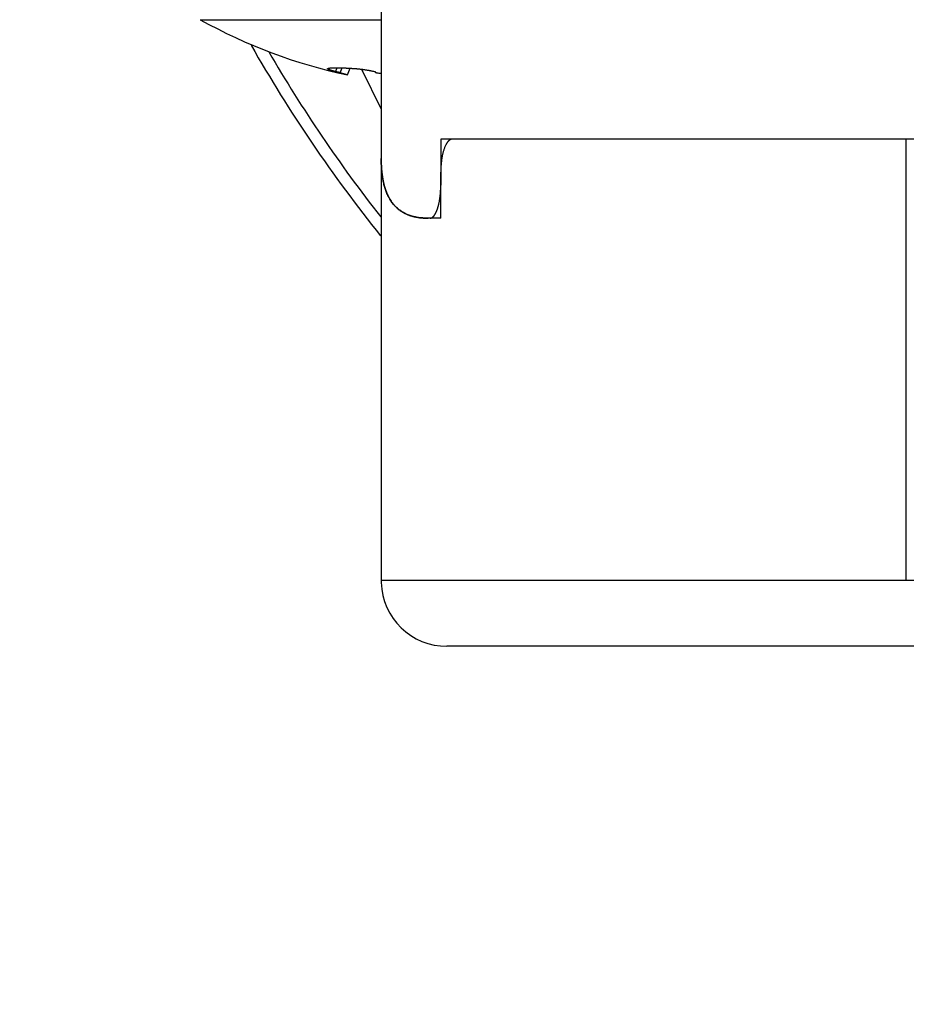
# Model space of a CAD drawing. Header units: millimetres. Extents: x 0 to 1733, y 0 to 1188.
# Tile 138 of 154: x 1077 to 1091, y 648 to 663. Entities that reach past the tile are written whole.
import ezdxf

# ---------------------------------------------------------------- set-up
doc = ezdxf.new("R2010")
doc.units = ezdxf.units.MM
doc.header["$LTSCALE"] = 0.727559
for name, color, linetype in [('NoLayerName_001', 7, 'Continuous'), ('NoLayerName_002', 7, 'Continuous'), ('NoLayerName_004', 7, 'Continuous'), ('NoLayerName_005', 7, 'Continuous'), ('NoLayerName_007', 7, 'Continuous')]:
    doc.layers.add(name, color=color, linetype=linetype)
doc.styles.get("Standard").update_dxf_attribs({"font": 'txt', "bigfont": 'extfont2'})
doc.dimstyles.get("Standard").update_dxf_attribs({"dimtxt": 2.5, "dimasz": 2.5, "dimexe": 1, "dimexo": 1, "dimtad": 1, "dimdec": 3, "dimzin": 0, "dimdsep": 46, "dimtxsty": 'Standard', "dimcen": 2.5, "dimadec": 3, "dimazin": 0, "dimtfac": 0.75, "dimtdec": 3, "dimtmove": 0, "dimatfit": 3, "dimfxl": 1, "dimarcsym": 0})

# ---------------------------------------------------------------- blocks, each defined once
blk = doc.blocks.new('_OPEN30')
at = {"color": 0, "linetype": 'ByBlock', "lineweight": -2}
for p, q in [((-1, 0.267949), (0, 0)), ((0, 0), (-1, -0.267949)), ((0, 0), (-1, 0))]:
    blk.add_line(p, q, dxfattribs=at)
blk = doc.blocks.new('*D140')
at = {"layer": 'Defpoints', "color": 0}
for p in [(1053, 694.369), (1100, 666.545), (1100, 610)]:
    blk.add_point(p, dxfattribs=at)
at = {"layer": 'NoLayerName_002', "color": 0, "linetype": 'Continuous', "lineweight": 13}
for p, q in [((1053, 690.369), (1053, 606)), ((1100, 662.545), (1100, 606)), ((1061, 610), (1092, 610))]:
    blk.add_line(p, q, dxfattribs=at)
at = {"layer": 'NoLayerName_002', "color": 0, "lineweight": 13, "xscale": 8, "yscale": 8, "zscale": 8, "rotation": 180}
blk.add_blockref('_OPEN30', (1053, 610), dxfattribs=at)
at = {"layer": 'NoLayerName_002', "color": 0, "lineweight": 13, "xscale": 8, "yscale": 8, "zscale": 8}
blk.add_blockref('_OPEN30', (1100, 610), dxfattribs=at)
at = {"layer": 'NoLayerName_002', "color": 0, "lineweight": 13, "insert": (1076.5, 620.643), "char_height": 12.8, "attachment_point": 5}
blk.add_mtext('\\W0.8594;47', dxfattribs=at)

msp = doc.modelspace()

# ---------------------------------------------------------------- linework, layer by layer
at = {"layer": 'NoLayerName_001', "color": 6, "linetype": 'Continuous', "lineweight": 25}
for p, q in [((1080.1025641, 662.51358508), (1082.85, 662.51358484)), ((1082.15846847, 661.72341999), (1082.17981134, 661.78449527)), ((1082.22642175, 661.70848305), (1082.2578376, 661.78272096)), ((1082.33637916, 661.67488877), (1082.22642175, 661.70848305)), ((1082.33637916, 661.67488877), (1082.3768752, 661.77668227)), ((1082.7627318, 661.72341999), (1082.75933603, 661.72225607))]:
    msp.add_line(p, q, dxfattribs=at)
for centre, radius, start, end in [((1084, 669.5), 8, 240.844634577, 257.997603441), ((1082.37292952, 660.1177476), 1.6523104, 76.354525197, 76.49833189), ((1082.82797436, 661.8791286), 0.17685325, 253.771098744, 254.77438078), ((1083.22930987, 664.46338562), 2.7910564, 260.767901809, 262.189254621)]:
    msp.add_arc(centre, radius, start, end, dxfattribs=at)
for points, knots in [([(1082.04285777, 661.77293021), (1082.04557156, 661.77393772), (1082.05092528, 661.7762555), (1082.05951228, 661.77795058), (1082.06809209, 661.77945836), (1082.07672003, 661.7806076), (1082.08535898, 661.78152578), (1082.09401622, 661.78226886), (1082.10268961, 661.78286851), (1082.11137526, 661.78334395), (1082.12006755, 661.78371692), (1082.1287621, 661.78401045), (1082.13745677, 661.7842352), (1082.14615112, 661.78439575), (1082.15484537, 661.78449823), (1082.1635397, 661.78454825), (1082.17223429, 661.78455192), (1082.18092914, 661.78451374), (1082.18962414, 661.78443597), (1082.19831905, 661.78432132), (1082.20701366, 661.78417236), (1082.21570775, 661.7839917), (1082.22440112, 661.78378198), (1082.23309365, 661.78354564), (1082.24178529, 661.78328377), (1082.25047604, 661.78299761), (1082.25916594, 661.78268837), (1082.26785499, 661.78235725), (1082.27654323, 661.78200546), (1082.28523067, 661.78163421), (1082.29391734, 661.78124472), (1082.30260323, 661.7808375), (1082.31128834, 661.78041303), (1082.31997266, 661.77997179), (1082.32865619, 661.77951429), (1082.34023319, 661.77888319), (1082.35470244, 661.77805642), (1082.37206212, 661.77700537), (1082.38941889, 661.77590675), (1082.40098694, 661.77512678), (1082.40677134, 661.77474274)], [0, 0, 0, 0, 0.00868432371, 0.01742636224, 0.02614941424, 0.03484195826, 0.04352500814, 0.05221257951, 0.06090706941, 0.06960644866, 0.0783077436, 0.08700747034, 0.0957046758, 0.10440019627, 0.11309477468, 0.12178903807, 0.13048350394, 0.13917842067, 0.14787375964, 0.15656944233, 0.16526535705, 0.17396136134, 0.18265728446, 0.1913530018, 0.20004855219, 0.20874399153, 0.21743936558, 0.22613471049, 0.23483005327, 0.24352541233, 0.25222079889, 0.26091622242, 0.26961169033, 0.27830720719, 0.28700277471, 0.29569839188, 0.3130897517, 0.33048123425, 0.3478727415, 0.36526413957, 0.36526413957, 0.36526413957, 0.36526413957]), ([(1082.03539753, 661.76965801), (1082.03575721, 661.77007258), (1082.03638798, 661.77105903), (1082.0380128, 661.77171927), (1082.03959502, 661.7722912), (1082.04122643, 661.77266307), (1082.04231443, 661.77283493), (1082.04285777, 661.77293021)], [0, 0, 0, 0, 0.0016465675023, 0.0033917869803, 0.0050813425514, 0.0067340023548, 0.0083889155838, 0.0083889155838, 0.0083889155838, 0.0083889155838]), ([(1082.03845924, 661.76462258), (1082.03767937, 661.76537369), (1082.03570158, 661.76649251), (1082.03563823, 661.76873064), (1082.03539753, 661.76965801)], [0, 0, 0, 0, 0.00324825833, 0.0061225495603, 0.0061225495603, 0.0061225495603, 0.0061225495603]), ([(1082.15846847, 661.72341999), (1082.15656415, 661.72393711), (1082.15275436, 661.72496741), (1082.14704605, 661.72653652), (1082.14134184, 661.72812086), (1082.13564281, 661.72972371), (1082.13089807, 661.73107496), (1082.12710518, 661.73216578), (1082.12426204, 661.73298889), (1082.12142046, 661.73381708), (1082.11858049, 661.73465047), (1082.11574218, 661.73548916), (1082.11290557, 661.73633323), (1082.11007071, 661.73718284), (1082.10723782, 661.73803871), (1082.10440708, 661.73890151), (1082.10157867, 661.73977192), (1082.0987528, 661.74065063), (1082.09592964, 661.74153833), (1082.09310939, 661.7424357), (1082.09029223, 661.74334342), (1082.08747836, 661.74426218), (1082.08466796, 661.74519266), (1082.08186122, 661.74613554), (1082.07905833, 661.74709151), (1082.07625949, 661.74806126), (1082.07346496, 661.74904541), (1082.0706754, 661.75004462), (1082.06789216, 661.75106036), (1082.06511686, 661.75209397), (1082.06235113, 661.75314669), (1082.05959672, 661.7542201), (1082.05685419, 661.75531477), (1082.05412448, 661.75643735), (1082.05141091, 661.75760555), (1082.04871591, 661.758837), (1082.04604073, 661.76014403), (1082.04342039, 661.76154525), (1082.04085202, 661.76298008), (1082.03925907, 661.76409284), (1082.03845924, 661.76462258)], [0, 0, 0, 0, 0.00591984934, 0.01183992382, 0.01776010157, 0.0236802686, 0.02960031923, 0.03256027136, 0.03552015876, 0.03847997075, 0.04143969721, 0.04439932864, 0.04735885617, 0.05031827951, 0.05327762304, 0.05623691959, 0.05919620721, 0.06215552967, 0.065114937, 0.06807448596, 0.07103424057, 0.0739942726, 0.07695466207, 0.07991549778, 0.08287687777, 0.08583890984, 0.08880171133, 0.09176511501, 0.09472821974, 0.0976900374, 0.10064961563, 0.10360604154, 0.1065584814, 0.10950827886, 0.11246040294, 0.11542088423, 0.11839679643, 0.12139030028, 0.12433619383, 0.12721425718, 0.12721425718, 0.12721425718, 0.12721425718]), ([(1082.22642175, 661.70848305), (1082.22529663, 661.70876419), (1082.22304709, 661.70932921), (1082.21966871, 661.71016025), (1082.21628814, 661.71098219), (1082.21290507, 661.71179383), (1082.20951975, 661.71259629), (1082.20613227, 661.71339005), (1082.20274279, 661.71417578), (1082.19935144, 661.71495408), (1082.19595834, 661.71572559), (1082.19256364, 661.71649089), (1082.18916754, 661.71725074), (1082.1857696, 661.71800276), (1082.18236939, 661.71874432), (1082.17896649, 661.71947283), (1082.17556049, 661.72018573), (1082.17215095, 661.72088035), (1082.16873752, 661.72155444), (1082.16531955, 661.72220413), (1082.16189746, 661.72283161), (1082.15961106, 661.7232215), (1082.15846847, 661.72341999)], [0, 0, 0, 0, 0.003479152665, 0.006958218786, 0.010437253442, 0.01391630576, 0.017395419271, 0.020874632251, 0.024353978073, 0.02783348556, 0.031313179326, 0.034793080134, 0.038273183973, 0.04175338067, 0.045233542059, 0.048713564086, 0.052193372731, 0.055672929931, 0.059152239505, 0.062631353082, 0.066110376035, 0.06958947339, 0.06958947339, 0.06958947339, 0.06958947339]), ([(1082.40677134, 661.77474274), (1082.41255461, 661.77434349), (1082.42123022, 661.77375522), (1082.42990359, 661.77313514), (1082.4327948, 661.77293021)], [0, 0, 0, 0, 0.017391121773, 0.026086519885, 0.026086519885, 0.026086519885, 0.026086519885]), ([(1082.4327948, 661.77293021), (1082.43828433, 661.77264734), (1082.44926658, 661.7721344), (1082.46572311, 661.77104797), (1082.48216809, 661.76978378), (1082.49859876, 661.76831638), (1082.51501453, 661.76666443), (1082.53141423, 661.7648348), (1082.54779685, 661.76283749), (1082.56416134, 661.76068168), (1082.58050666, 661.75837673), (1082.59683177, 661.75593209), (1082.61313559, 661.75335671), (1082.62941772, 661.75066127), (1082.6456767, 661.74784596), (1082.66191067, 661.74490575), (1082.6781182, 661.74183693), (1082.69429771, 661.73863493), (1082.71044811, 661.73529739), (1082.72656642, 661.73181384), (1082.74265681, 661.7282041), (1082.75334973, 661.72565139), (1082.7587005, 661.7243933)], [0, 0, 0, 0, 0.01649044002, 0.03298165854, 0.04947468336, 0.06597019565, 0.08246854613, 0.09896977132, 0.11547360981, 0.13197951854, 0.14848668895, 0.16499406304, 0.18150034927, 0.19800412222, 0.21450482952, 0.23100264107, 0.24749783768, 0.26399080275, 0.28048202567, 0.29697210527, 0.31346175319, 0.32995179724, 0.32995179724, 0.32995179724, 0.32995179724]), ([(1082.75933603, 661.72225607), (1082.75885619, 661.72182235), (1082.7578696, 661.72139344), (1082.75774704, 661.72042762), (1082.75767232, 661.72016398)], [0, 0, 0, 0, 0.0019404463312, 0.0027625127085, 0.0027625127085, 0.0027625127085, 0.0027625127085]), ([(1082.75767232, 661.72016398), (1082.75792048, 661.71958199), (1082.75812812, 661.71856798), (1082.75914102, 661.71767788), (1082.76015017, 661.71681598), (1082.76150659, 661.7159139), (1082.76319499, 661.71501757), (1082.76491259, 661.71420446), (1082.7666601, 661.71343366), (1082.76844046, 661.71270613), (1082.77024686, 661.71201717), (1082.77207372, 661.71136434), (1082.77391504, 661.71074443), (1082.77576513, 661.71015509), (1082.7773106, 661.70968471), (1082.77823948, 661.70941329), (1082.77854821, 661.70932245)], [0, 0, 0, 0, 0.001898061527, 0.002934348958, 0.003953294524, 0.005900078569, 0.007793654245, 0.009688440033, 0.01159911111, 0.013523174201, 0.01545751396, 0.017398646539, 0.019342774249, 0.021285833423, 0.023223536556, 0.024188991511, 0.024188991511, 0.024188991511, 0.024188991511])]:
    msp.add_open_spline(points, degree=3, knots=knots, dxfattribs=at)
at = {"layer": 'NoLayerName_004', "color": 6, "linetype": 'Continuous', "lineweight": 25}
for p, q in [((1082.54938743, 661.76251163), (1082.85, 661.15648085)), ((1091.88044092, 660.7), (1083.93380879, 660.7)), ((1090.82802935, 654), (1090.82802935, 660.7)), ((1082.85, 660.43953631), (1082.85, 654.00481108)), ((1083.75584721, 659.5), (1083.75584721, 660.2)), ((1083.75584721, 659.5), (1083.56490037, 659.5)), ((1082.85, 654.00483858), (1082.85, 654.00489819)), ((1082.85, 654.00483858), (1082.85060317, 653.96753907)), ((1095.9, 654), (1082.85007798, 654)), ((1082.850078, 654), (1082.85059867, 653.96758775)), ((1116.15, 653), (1083.85, 653))]:
    msp.add_line(p, q, dxfattribs=at)
for centre, radius, start, end in [((1100, 673), 22, 209.618874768, 218.746367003), ((1100, 673), 21.81818182, 210.200716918, 218.156825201), ((1085.49374064, 660.42115358), 2.64372512, 179.610429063, 179.969175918), ((1083.52450731, 660.11053769), 0.63083613, 210.82435991, 214.087119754), ((1083.44480244, 660.04724448), 0.52878381, 230.718165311, 235.184868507), ((1083.85000757, 653.99993078), 0.99993283, 181.853630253, 269.99956612)]:
    msp.add_arc(centre, radius, start, end, dxfattribs=at)
for points, knots in [([(1083.83156094, 660.61338315), (1083.82847101, 660.60705629), (1083.82206541, 660.59450879), (1083.81380826, 660.57504278), (1083.80628035, 660.55527143), (1083.79956201, 660.53517012), (1083.79354397, 660.5148087), (1083.78816811, 660.49423152), (1083.78336251, 660.47348981), (1083.77906013, 660.45263267), (1083.77518838, 660.43170686), (1083.77168887, 660.41074402), (1083.76856152, 660.3897538), (1083.76579692, 660.36873953), (1083.76338753, 660.3477031), (1083.76132536, 660.32664658), (1083.75960227, 660.30557196), (1083.7582112, 660.28448126), (1083.75714088, 660.26337651), (1083.75639579, 660.24225966), (1083.75592162, 660.22113293), (1083.75589624, 660.20704449), (1083.75584721, 660.2)], [0, 0, 0, 0, 0.02112326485, 0.04224640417, 0.06339437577, 0.08458125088, 0.10581126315, 0.1270798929, 0.14837494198, 0.16967757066, 0.19096334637, 0.21221421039, 0.23343320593, 0.25462584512, 0.27579724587, 0.29695213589, 0.31809485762, 0.33922937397, 0.36035927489, 0.38148778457, 0.40261776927, 0.42375174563, 0.42375174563, 0.42375174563, 0.42375174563]), ([(1083.84815379, 660.64156889), (1083.84775118, 660.64096371), (1083.84694207, 660.6397558), (1083.84575142, 660.63792853), (1083.84457411, 660.63609234), (1083.84341241, 660.63424591), (1083.84226541, 660.63239004), (1083.84113304, 660.63052496), (1083.84001503, 660.62865105), (1083.83891113, 660.62676867), (1083.83782112, 660.62487816), (1083.83674474, 660.62297989), (1083.83568179, 660.62107419), (1083.83463188, 660.61916149), (1083.8335953, 660.61724186), (1083.8325699, 660.61531667), (1083.83189823, 660.61402709), (1083.83156094, 660.61338315)], [0, 0, 0, 0, 0.002180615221, 0.004361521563, 0.006542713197, 0.008724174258, 0.0109058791, 0.01308779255, 0.015269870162, 0.017452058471, 0.019634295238, 0.021816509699, 0.02399862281, 0.026180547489, 0.028362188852, 0.030543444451, 0.032724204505, 0.032724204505, 0.032724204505, 0.032724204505]), ([(1083.93380879, 660.7), (1083.93203538, 660.69992862), (1083.92847728, 660.69988743), (1083.92317402, 660.69921362), (1083.91792434, 660.69820181), (1083.91276362, 660.69680615), (1083.9077189, 660.69506242), (1083.90280562, 660.69298794), (1083.89802704, 660.6906077), (1083.89338322, 660.68794292), (1083.88887405, 660.68501537), (1083.88449943, 660.68184656), (1083.88025929, 660.67845798), (1083.87615357, 660.67487105), (1083.87218225, 660.67110718), (1083.86834537, 660.6671877), (1083.86464288, 660.66313403), (1083.86107517, 660.65896731), (1083.85764116, 660.65470965), (1083.85434527, 660.65037949), (1083.85117174, 660.64600899), (1083.84916457, 660.64303814), (1083.84815379, 660.64156889)], [0, 0, 0, 0, 0.00532453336, 0.01066349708, 0.0160103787, 0.02135498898, 0.02668651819, 0.03201146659, 0.03734344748, 0.04269246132, 0.04806502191, 0.05346443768, 0.05889111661, 0.06434287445, 0.06981523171, 0.07530169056, 0.08079398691, 0.08628231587, 0.09175553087, 0.097201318, 0.10260634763, 0.10795640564, 0.10795640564, 0.10795640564, 0.10795640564]), ([(1082.85001591, 660.42257586), (1082.85004758, 660.41479551), (1082.85005769, 660.39923609), (1082.85039221, 660.37589928), (1082.85092787, 660.35256461), (1082.85170636, 660.32922769), (1082.85272684, 660.3058841), (1082.85399861, 660.28253168), (1082.85553283, 660.2591735), (1082.85734884, 660.23581831), (1082.85946419, 660.21247773), (1082.86189686, 660.18916356), (1082.86466469, 660.16588762), (1082.86778559, 660.1426617), (1082.87127743, 660.1194976), (1082.87515819, 660.09640715), (1082.87944539, 660.07340203), (1082.88415845, 660.05049452), (1082.88930953, 660.02769469), (1082.89493804, 660.00502078), (1082.90098171, 659.98246066), (1082.90549911, 659.96756348), (1082.90769647, 659.96009812)], [0, 0, 0, 0, 0.02334122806, 0.04667759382, 0.07001582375, 0.09336287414, 0.11672593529, 0.14011223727, 0.16352254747, 0.18694990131, 0.21038749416, 0.23382923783, 0.25726981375, 0.28070472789, 0.3041303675, 0.32754405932, 0.35094412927, 0.37432996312, 0.39770206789, 0.42106213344, 0.44441309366, 0.46775918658, 0.46775918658, 0.46775918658, 0.46775918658]), ([(1082.90769647, 659.96009812), (1082.9086331, 659.95709674), (1082.91048468, 659.95108731), (1082.91339189, 659.94211393), (1082.91637931, 659.93316635), (1082.91946298, 659.92424935), (1082.92264138, 659.91536234), (1082.9259175, 659.9065067), (1082.92929267, 659.8976842), (1082.9327683, 659.88889745), (1082.93634561, 659.88014929), (1082.94002584, 659.87144257), (1082.94381023, 659.86278014), (1082.94770002, 659.85416484), (1082.95169645, 659.84559953), (1082.95580078, 659.83708706), (1082.96001416, 659.82863023), (1082.96433818, 659.8202321), (1082.96877275, 659.81189473), (1082.97332409, 659.80362391), (1082.97797488, 659.79541153), (1082.98118915, 659.7900039), (1082.98278176, 659.7872922)], [0, 0, 0, 0, 0.00943239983, 0.01886432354, 0.02829692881, 0.03773144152, 0.04716915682, 0.05661126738, 0.06605748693, 0.07550678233, 0.08495818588, 0.09441080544, 0.10386382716, 0.11331651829, 0.12276823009, 0.1322184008, 0.14166655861, 0.15111232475, 0.16055541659, 0.16999565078, 0.17943294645, 0.18886732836, 0.18886732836, 0.18886732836, 0.18886732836]), ([(1083.00205745, 659.7569838), (1083.00357658, 659.75477179), (1083.00659346, 659.75033303), (1083.0112471, 659.74376339), (1083.01597887, 659.73724892), (1083.02080388, 659.7308004), (1083.02571974, 659.72441676), (1083.03072844, 659.71810061), (1083.03582912, 659.71185345), (1083.04102079, 659.70567741), (1083.04630227, 659.69957474), (1083.05167242, 659.69354767), (1083.05713007, 659.68759846), (1083.06267408, 659.68172933), (1083.06830328, 659.67594254), (1083.07401653, 659.67024035), (1083.07981262, 659.66462492), (1083.08569063, 659.65909878), (1083.0916485, 659.6536631), (1083.09768846, 659.64832419), (1083.10379674, 659.64306906), (1083.10794623, 659.63965992), (1083.11001064, 659.63794414)], [0, 0, 0, 0, 0.00805027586, 0.01610037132, 0.02415138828, 0.03220450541, 0.04026097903, 0.04832187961, 0.05638686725, 0.06445511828, 0.07252582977, 0.08059822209, 0.08867154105, 0.09674506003, 0.10481808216, 0.11288994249, 0.12096001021, 0.12902769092, 0.13709242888, 0.14515370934, 0.15321106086, 0.16126405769, 0.16126405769, 0.16126405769, 0.16126405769]), ([(1083.14290368, 659.61311379), (1083.14520444, 659.61154094), (1083.1497892, 659.60836732), (1083.15677775, 659.60376706), (1083.16383237, 659.59926066), (1083.17096204, 659.59486581), (1083.17816056, 659.59057813), (1083.18542578, 659.58639914), (1083.19275447, 659.58232877), (1083.2001437, 659.5783674), (1083.20759047, 659.57451529), (1083.21509174, 659.57077263), (1083.22264464, 659.56714004), (1083.23024568, 659.56361655), (1083.23789374, 659.56020703), (1083.24557881, 659.55689465), (1083.25074458, 659.55479292), (1083.25332093, 659.55372926)], [0, 0, 0, 0, 0.00836097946, 0.01672730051, 0.02509839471, 0.03347362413, 0.04185228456, 0.05023360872, 0.05861676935, 0.06700088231, 0.07538500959, 0.08376816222, 0.09214930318, 0.10052735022, 0.10890117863, 0.11726962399, 0.12563148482, 0.12563148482, 0.12563148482, 0.12563148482]), ([(1083.25332093, 659.55372926), (1083.2549992, 659.55305874), (1083.25835176, 659.5517067), (1083.26340689, 659.54974358), (1083.26847762, 659.54781868), (1083.27356612, 659.54593879), (1083.27867096, 659.54410176), (1083.28379168, 659.54230787), (1083.28892755, 659.54055672), (1083.29407793, 659.53884809), (1083.29924215, 659.53718173), (1083.30441952, 659.53555737), (1083.30960943, 659.53397488), (1083.31481107, 659.53243354), (1083.32002425, 659.53093482), (1083.32524657, 659.52947211), (1083.32873852, 659.52853647), (1083.33048293, 659.52806378)], [0, 0, 0, 0, 0.005421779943, 0.010844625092, 0.016268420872, 0.02169304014, 0.027118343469, 0.03254417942, 0.037970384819, 0.043396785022, 0.048823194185, 0.054249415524, 0.059675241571, 0.065100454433, 0.070524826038, 0.075948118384, 0.081370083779, 0.081370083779, 0.081370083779, 0.081370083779]), ([(1083.33048293, 659.52806378), (1083.33429935, 659.52707904), (1083.34192092, 659.5250638), (1083.35342321, 659.5223148), (1083.36496312, 659.51972435), (1083.37654495, 659.5173182), (1083.3881632, 659.51508423), (1083.39981525, 659.51302062), (1083.41149802, 659.51112333), (1083.42320874, 659.50938892), (1083.4349446, 659.50781379), (1083.4467028, 659.50639439), (1083.45848054, 659.50512714), (1083.47027503, 659.50400848), (1083.48208345, 659.50303484), (1083.49390302, 659.50220268), (1083.50573092, 659.50150834), (1083.51756437, 659.5009486), (1083.52940056, 659.50051858), (1083.54123669, 659.50021968), (1083.55306992, 659.50002977), (1083.56095772, 659.50001962), (1083.56490037, 659.5)], [0, 0, 0, 0, 0.01182424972, 0.02364939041, 0.03547603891, 0.04730458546, 0.05913520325, 0.07096804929, 0.08280343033, 0.09464151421, 0.10648230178, 0.11832563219, 0.13017118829, 0.14201850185, 0.15386695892, 0.1657158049, 0.1775641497, 0.18941097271, 0.20125512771, 0.21309534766, 0.22493024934, 0.23675833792, 0.23675833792, 0.23675833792, 0.23675833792])]:
    msp.add_open_spline(points, degree=3, knots=knots, dxfattribs=at)
at = {"layer": 'NoLayerName_005', "color": 6, "linetype": 'Continuous', "lineweight": 25}
msp.add_line((1091.20658486, 660.7), (1083.75584721, 660.7), dxfattribs=at)
at = {"layer": 'NoLayerName_007', "color": 6, "linetype": 'Continuous', "lineweight": 25}
for p, q in [((1082.85, 690.2), (1082.85, 660.4395373)), ((1091.34372101, 660.7), (1083.75584721, 660.7)), ((1083.75584721, 660.7), (1083.75584721, 660)), ((1083.59504648, 659.5), (1083.56490037, 659.5))]:
    msp.add_line(p, q, dxfattribs=at)
msp.add_arc((1085.41352577, 660.42118543), 2.56351023, 179.969000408, 180.380717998, dxfattribs=at)
for points, knots in [([(1082.85870013, 660.22189227), (1082.85842544, 660.22492144), (1082.85786484, 660.23097879), (1082.85709136, 660.24007089), (1082.8563571, 660.24916632), (1082.85566851, 660.25826551), (1082.85502276, 660.26736805), (1082.85441953, 660.27647377), (1082.85385806, 660.2855824), (1082.85333772, 660.29469372), (1082.85285787, 660.30380748), (1082.85241786, 660.31292344), (1082.85201704, 660.32204137), (1082.85165477, 660.33116101), (1082.85133039, 660.34028214), (1082.85104328, 660.34940451), (1082.85079275, 660.35852788), (1082.85057826, 660.36765201), (1082.85039879, 660.37677666), (1082.85025508, 660.3859016), (1082.8501413, 660.39502655), (1082.85009789, 660.40110999), (1082.85007213, 660.40415159)], [0, 0, 0, 0, 0.00912479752, 0.01824964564, 0.02737461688, 0.03649977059, 0.04562515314, 0.05475079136, 0.06387668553, 0.07300282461, 0.08212918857, 0.09125574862, 0.10038246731, 0.10950929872, 0.1186361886, 0.12776307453, 0.13688988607, 0.14601654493, 0.15514296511, 0.16426905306, 0.17339470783, 0.18251982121, 0.18251982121, 0.18251982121, 0.18251982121]), ([(1083.56490037, 659.5), (1083.55408943, 659.50015016), (1083.5324304, 659.50022347), (1083.4999382, 659.50170173), (1083.46744949, 659.50409404), (1083.43504283, 659.50761939), (1083.40279512, 659.51231583), (1083.37078371, 659.51827016), (1083.33908588, 659.52555636), (1083.30777899, 659.53425191), (1083.27694441, 659.54443297), (1083.24667875, 659.55616665), (1083.21708774, 659.56949062), (1083.18829109, 659.58444011), (1083.16041549, 659.60104977), (1083.13359742, 659.61933372), (1083.10793565, 659.63921942), (1083.08353876, 659.66063527), (1083.06051844, 659.68351802), (1083.03895431, 659.70778778), (1083.01881781, 659.73329414), (1083.00007902, 659.75991128), (1082.98270431, 659.7875115), (1082.96666104, 659.81596829), (1082.95191654, 659.84515506), (1082.93843851, 659.87494542), (1082.92619224, 659.90521866), (1082.91513572, 659.93588067), (1082.90521395, 659.96686658), (1082.89636047, 659.9981352), (1082.88850767, 660.02965001), (1082.88158737, 660.06137442), (1082.87553359, 660.09327214), (1082.87027254, 660.12530609), (1082.86575983, 660.15744214), (1082.86184175, 660.18963534), (1082.85979382, 660.211149), (1082.85870013, 660.22189227)], [0, 0, 0, 0, 0.0324359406, 0.0649684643, 0.0975531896, 0.1301531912, 0.1627399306, 0.1952942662, 0.227807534, 0.2602826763, 0.2927353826, 0.3251834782, 0.3576203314, 0.3900444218, 0.4224682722, 0.4549084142, 0.4873572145, 0.5198027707, 0.5522360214, 0.5846694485, 0.6171412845, 0.6496753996, 0.6822784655, 0.7149416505, 0.7476422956, 0.7803455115, 0.8130056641, 0.8455861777, 0.8781065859, 0.9105925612, 0.9430622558, 0.9755267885, 1.007990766, 1.0404528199, 1.0729061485, 1.1053390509, 1.1377354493, 1.1377354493, 1.1377354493, 1.1377354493]), ([(1083.72823511, 659.7253068), (1083.72918907, 659.7298131), (1083.73114266, 659.7388164), (1083.73379933, 659.75237871), (1083.73630241, 659.76597104), (1083.73862973, 659.77959671), (1083.74079781, 659.79325077), (1083.7428105, 659.80693097), (1083.74466989, 659.82063514), (1083.74637813, 659.83436116), (1083.74793737, 659.84810687), (1083.74934974, 659.86187014), (1083.7506174, 659.87564883), (1083.75174248, 659.88944081), (1083.75272714, 659.90324392), (1083.75357349, 659.91705604), (1083.75428378, 659.93087502), (1083.75485977, 659.94469873), (1083.75530502, 659.95852502), (1083.75561642, 659.97235177), (1083.75581568, 659.98617678), (1083.75582654, 659.99539288), (1083.75584721, 660)], [0, 0, 0, 0, 0.01381849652, 0.02763751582, 0.0414579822, 0.05528048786, 0.06910530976, 0.0829324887, 0.09676198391, 0.11059367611, 0.12442736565, 0.13826277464, 0.15209954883, 0.16593725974, 0.17977540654, 0.19361341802, 0.20745065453, 0.22128640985, 0.23511991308, 0.24895033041, 0.26277676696, 0.27659826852, 0.27659826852, 0.27659826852, 0.27659826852]), ([(1083.68332393, 659.58640451), (1083.6843514, 659.58861332), (1083.68643537, 659.5930179), (1083.68938797, 659.59970477), (1083.69224641, 659.60643289), (1083.69499879, 659.61320607), (1083.6976584, 659.62001674), (1083.7002281, 659.62686243), (1083.70271045, 659.6337411), (1083.70510812, 659.64065083), (1083.70742376, 659.64758975), (1083.70966004, 659.65455596), (1083.71181962, 659.66154757), (1083.71390515, 659.6685627), (1083.71591931, 659.67559946), (1083.71786473, 659.68265595), (1083.71974411, 659.68973029), (1083.72155997, 659.69682061), (1083.72331554, 659.7039249), (1083.72501134, 659.71104174), (1083.72665795, 659.71816749), (1083.72770529, 659.72292834), (1083.72823511, 659.7253068)], [0, 0, 0, 0, 0.00730828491, 0.01461727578, 0.02192728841, 0.02923820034, 0.03654954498, 0.04386131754, 0.05117390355, 0.05848757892, 0.06580250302, 0.07311872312, 0.08043617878, 0.08775470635, 0.0950740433, 0.10239383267, 0.1097136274, 0.11703289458, 0.12435101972, 0.1316673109, 0.13898100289, 0.14629126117, 0.14629126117, 0.14629126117, 0.14629126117]), ([(1083.59504648, 659.5), (1083.59627947, 659.5000519), (1083.59875359, 659.50008258), (1083.60243923, 659.5005693), (1083.6060865, 659.50129036), (1083.6096724, 659.50227253), (1083.61318132, 659.50348259), (1083.61660429, 659.50490798), (1083.61993991, 659.50653283), (1083.62318884, 659.50834328), (1083.6263518, 659.5103252), (1083.62942949, 659.51246461), (1083.63242262, 659.51474752), (1083.63533186, 659.51716001), (1083.63815788, 659.51968815), (1083.64090133, 659.52231805), (1083.64356288, 659.52503578), (1083.64614297, 659.52782759), (1083.64864284, 659.53067911), (1083.65106071, 659.53357825), (1083.65340589, 659.53650448), (1083.65490792, 659.53849113), (1083.65566241, 659.5394746)], [0, 0, 0, 0, 0.003702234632, 0.007414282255, 0.011132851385, 0.014850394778, 0.018558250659, 0.022260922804, 0.0259671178, 0.029683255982, 0.033413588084, 0.03716036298, 0.040924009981, 0.044703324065, 0.048495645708, 0.052297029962, 0.05610240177, 0.059905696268, 0.063699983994, 0.067477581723, 0.071230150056, 0.074948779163, 0.074948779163, 0.074948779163, 0.074948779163]), ([(1083.65566241, 659.5394746), (1083.65620366, 659.54020466), (1083.65729378, 659.54165925), (1083.65888348, 659.5438747), (1083.6604476, 659.54610843), (1083.66198238, 659.54836274), (1083.66349053, 659.5506352), (1083.66497264, 659.55292499), (1083.66642931, 659.55523136), (1083.66786114, 659.5575536), (1083.66926875, 659.55989102), (1083.67065274, 659.56224291), (1083.6720137, 659.56460856), (1083.67335225, 659.56698727), (1083.674669, 659.56937834), (1083.67596454, 659.57178107), (1083.6772395, 659.57419475), (1083.67849443, 659.57661869), (1083.67973012, 659.57905211), (1083.68094648, 659.58149465), (1083.68214673, 659.58394432), (1083.6829302, 659.58558521), (1083.68332393, 659.58640451)], [0, 0, 0, 0, 0.002726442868, 0.005453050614, 0.008179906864, 0.010907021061, 0.013634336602, 0.016361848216, 0.019089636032, 0.021817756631, 0.024546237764, 0.027275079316, 0.030004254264, 0.03273370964, 0.035463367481, 0.038193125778, 0.040922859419, 0.043652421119, 0.046381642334, 0.049110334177, 0.051838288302, 0.054565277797, 0.054565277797, 0.054565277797, 0.054565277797])]:
    msp.add_open_spline(points, degree=3, knots=knots, dxfattribs=at)

# ---------------------------------------------------------------- dimensions: what is measured, and where the dimension line sits
at = {"layer": 'NoLayerName_002', "color": 3, "linetype": 'Continuous', "lineweight": 13}
dim = msp.add_linear_dim(base=(1100, 610), p1=(1053, 694.3690130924), p2=(1100, 666.5451751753), text='\\W0.8594;<>', dimstyle='Standard', override={"dimtxt": 12.8, "dimasz": 8, "dimexe": 4, "dimexo": 4, "dimgap": 4, "dimdec": 8, "dimzin": 8, "dimblk": 'OPEN30', "dimclrd": 0, "dimclre": 0, "dimclrt": 0, "dimtp": 0, "dimtm": 0, "dimlwd": 13, "dimlwe": 13}, dxfattribs=at)
dim.commit()
dim.dimension.update_dxf_attribs({"geometry": '*D140', "text_midpoint": (1076.5, 610), "dimtype": 160})

doc.saveas('drawing.dxf')
